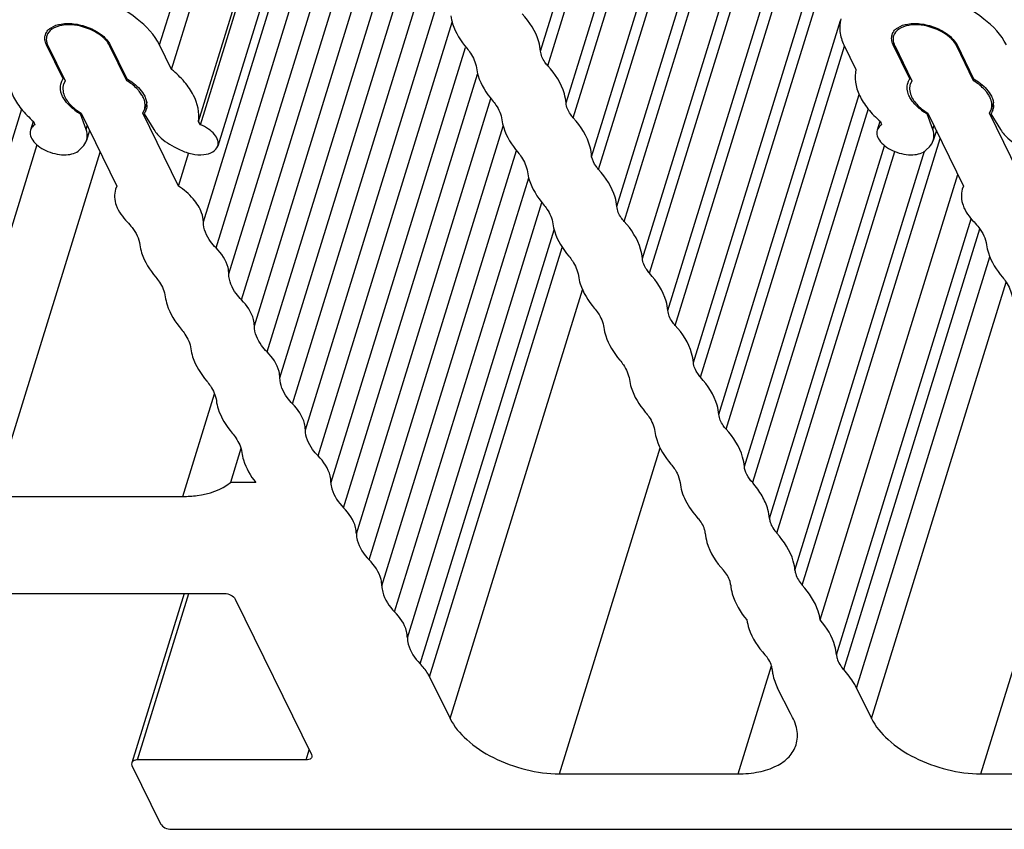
# Model space of a CAD drawing. Header units: millimetres. Extents: x 0 to 594, y 0 to 420.
# Tile 41 of 120: x 406 to 419, y 110 to 121. Entities that reach past the tile are written whole.
import ezdxf

# ---------------------------------------------------------------- set-up
doc = ezdxf.new("R2010")
doc.units = ezdxf.units.MM
doc.header["$LTSCALE"] = 32.67
doc.layers.add('3_ALL_AXES', color=7, linetype='CONTINUOUS')

msp = doc.modelspace()

# ---------------------------------------------------------------- linework, layer by layer
at = {"layer": '3_ALL_AXES', "color": 9, "linetype": 'CONTINUOUS'}
for p, q in [((412.87742, 120.59689), (414.69345, 126.47358)), ((412.97539, 120.39725), (414.80707, 126.32457)), ((413.22031, 119.89814), (415.03638, 125.77492)), ((413.31828, 119.69849), (415.14997, 125.62584)), ((407.75598, 120.67814), (409.11195, 125.06605)), ((413.65849, 119.00523), (415.48999, 124.93196)), ((413.90342, 118.50612), (415.71821, 124.37879)), ((414.00139, 118.30648), (415.83289, 124.23322)), ((408.51523, 117.94867), (410.35699, 123.9086)), ((408.34382, 118.29797), (410.00668, 123.67898)), ((414.24631, 117.80737), (416.06111, 123.68003)), ((408.68679, 117.59911), (410.52854, 123.55902)), ((414.34429, 117.60772), (416.1758, 123.53452)), ((408.8582, 117.24984), (410.65299, 123.05777)), ((414.58921, 117.10861), (416.40406, 122.98145)), ((409.02969, 116.90039), (410.83779, 122.75141)), ((409.2011, 116.55109), (411.00342, 122.38339)), ((414.9321, 116.40987), (416.74685, 122.28241)), ((415.03007, 116.21022), (416.86155, 122.1369)), ((409.37258, 116.20164), (411.18123, 122.05441)), ((409.544, 115.85233), (411.34632, 121.68463)), ((409.71549, 115.50292), (411.52412, 121.35567)), ((415.275, 115.71111), (416.9118, 121.00782)), ((409.88708, 115.15342), (411.68932, 120.98548)), ((406.23623, 120.67814), (406.24315, 120.70051)), ((407.08364, 120.66882), (407.08707, 120.67992)), ((415.37297, 115.51146), (416.96487, 120.66287)), ((417.62055, 120.67814), (417.62746, 120.70051)), ((418.46796, 120.66882), (418.47139, 120.67992)), ((410.22972, 114.45479), (412.03209, 120.28725)), ((410.40117, 114.10541), (412.20984, 119.95827)), ((415.6179, 115.01235), (417.16253, 120.0108)), ((406.76713, 119.54021), (406.78313, 119.59197)), ((410.57262, 113.75604), (412.37499, 119.58852)), ((418.15145, 119.54021), (418.16744, 119.59197)), ((416.39657, 113.4152), (418.25205, 119.41955)), ((415.9557, 114.3136), (417.50397, 119.3238)), ((405.52615, 114.60813), (406.95686, 119.23792)), ((410.74407, 113.40666), (412.55274, 119.25952)), ((416.05367, 114.11396), (417.63965, 119.2462)), ((416.2986, 113.61485), (418.03948, 119.24834)), ((410.91552, 113.05728), (412.71789, 118.88976)), ((411.08697, 112.70791), (412.89564, 118.56077)), ((416.85581, 112.47936), (418.66724, 118.34114)), ((411.25841, 112.35854), (413.06078, 118.19103)), ((416.95378, 112.27971), (418.78448, 118.20385)), ((411.38557, 112.18386), (413.16952, 117.9567)), ((417.12665, 112.03016), (418.91866, 117.82912)), ((417.32577, 111.62439), (419.13817, 117.48934)), ((411.66018, 111.62426), (413.44118, 117.38761)), ((408.06827, 114.60813), (408.4945, 115.98741)), ((418.79709, 110.87846), (420.18387, 115.36607)), ((413.13144, 110.87846), (414.48522, 115.25931)), ((407.4583, 111.06495), (408.14984, 113.30275)), ((415.53331, 110.87846), (415.98223, 112.33118)), ((409.72411, 111.06495), (409.76682, 111.20315))]:
    msp.add_line(p, q, dxfattribs=at)
at = {"layer": '3_ALL_AXES', "color": 7, "linetype": 'CONTINUOUS'}
for p, q in [((413.56456, 119.17626), (415.38706, 125.07386)), ((407.91719, 120.34964), (409.23246, 124.60585)), ((408.27671, 119.6494), (409.57258, 123.84283)), ((408.30347, 119.60626), (409.60333, 123.81261)), ((409.88669, 123.68525), (408.53757, 119.31948)), ((414.68768, 116.90842), (416.51914, 122.83501)), ((406.45916, 120.22385), (406.23623, 120.67814)), ((406.25468, 120.66882), (406.48656, 120.1963)), ((407.31552, 120.1963), (407.08364, 120.66882)), ((407.09282, 120.67814), (407.31575, 120.22385)), ((407.91719, 120.34964), (407.75598, 120.67814)), ((411.86483, 120.64008), (410.05845, 114.79461)), ((416.95738, 120.67814), (417.11859, 120.34964)), ((417.84348, 120.22385), (417.62055, 120.67814)), ((417.639, 120.66882), (417.87088, 120.1963)), ((418.69984, 120.1963), (418.46796, 120.66882)), ((418.47713, 120.67814), (418.70006, 120.22385)), ((406.45916, 120.22385), (406.46453, 120.24121)), ((407.31552, 120.1963), (407.32332, 120.22152)), ((417.84348, 120.22385), (417.84884, 120.24121)), ((418.69984, 120.1963), (418.70763, 120.22152)), ((406.48656, 120.1963), (406.46377, 120.14693)), ((417.87088, 120.1963), (417.84808, 120.14693)), ((405.89946, 119.81644), (404.34759, 114.79461)), ((407.52896, 119.76135), (407.55176, 119.81072)), ((407.58206, 119.90668), (407.55235, 119.81053)), ((417.28084, 119.82029), (415.72753, 114.79379)), ((418.91328, 119.76135), (418.93607, 119.81072)), ((418.96638, 119.90668), (418.93667, 119.81053)), ((406.69049, 119.75245), (406.69383, 119.76326)), ((406.76713, 119.54021), (406.69049, 119.75245)), ((406.7, 119.76135), (407.18066, 118.78187)), ((408.00963, 118.78187), (407.52896, 119.76135)), ((407.54708, 119.75245), (407.67875, 119.54021)), ((418.07481, 119.75245), (418.07815, 119.76326)), ((418.15145, 119.54021), (418.07481, 119.75245)), ((418.08432, 119.76135), (418.56498, 118.78187)), ((419.39394, 118.78187), (418.91328, 119.76135)), ((418.93139, 119.75245), (419.06306, 119.54021)), ((406.05655, 119.65108), (406.02011, 119.53313)), ((406.06201, 119.6494), (406.07758, 119.60626)), ((408.30347, 119.60626), (408.27671, 119.6494)), ((417.44087, 119.65108), (417.40442, 119.53313)), ((417.44632, 119.6494), (417.4619, 119.60626)), ((406.81471, 119.52761), (406.7739, 119.39557)), ((418.19902, 119.52761), (418.15821, 119.39557)), ((406.10677, 119.33539), (404.70357, 114.79461)), ((406.67949, 119.26727), (406.72084, 119.30899)), ((407.95198, 119.30899), (408.03427, 119.26727)), ((418.06381, 119.26727), (418.10515, 119.30899)), ((408.00963, 118.78187), (408.1487, 119.23191)), ((416.63817, 112.94729), (418.48902, 118.93665)), ((407.18066, 118.78187), (407.16356, 118.73828)), ((418.56498, 118.78187), (418.54787, 118.73828)), ((408.84949, 115.25305), (408.70782, 114.79461)), ((409.04785, 114.79461), (408.70782, 114.79461)), ((405.52615, 114.60813), (408.06827, 114.60813)), ((405.11909, 113.30275), (408.62596, 113.30275)), ((408.08389, 113.30275), (407.38026, 111.02579)), ((408.7731, 113.22815), (409.79804, 111.13954)), ((411.38557, 112.18386), (411.66018, 111.62426)), ((416.23712, 111.68828), (416.06428, 112.03016)), ((417.12665, 112.03016), (417.32577, 111.62439)), ((407.38438, 110.99036), (407.76873, 110.20713)), ((409.72411, 111.06495), (407.4583, 111.06495)), ((413.13144, 110.87846), (415.53331, 110.87846)), ((418.79709, 110.87846), (421.22141, 110.87846)), ((407.91587, 110.13254), (431.0517, 110.13254))]:
    msp.add_line(p, q, dxfattribs=at)
for centre, radius, start, end in [((406.39585, 120.74937), 0.18925, 134.363576, 138.413226), ((417.78017, 120.74937), 0.18925, 134.363576, 138.413226), ((406.36387, 120.7711), 0.15032, 162.846048, 166.016383), ((417.74819, 120.7711), 0.15032, 162.846048, 166.016383), ((406.62335, 120.10555), 0.20236, 147.656605, 159.775775), ((406.62843, 120.10238), 0.20835, 144.335846, 147.667491), ((418.00767, 120.10555), 0.20236, 147.656605, 159.775775), ((418.01275, 120.10238), 0.20835, 144.335846, 147.667491), ((406.62156, 120.10645), 0.20037, 162.933153, 166.056103), ((406.62085, 120.10667), 0.19962, 159.827453, 162.931495), ((406.64874, 120.09046), 0.1939, 163.022524, 175.818519), ((418.00588, 120.10645), 0.20037, 162.933153, 166.056103), ((418.00517, 120.10667), 0.19962, 159.827453, 162.931495), ((418.03305, 120.09046), 0.1939, 163.022524, 175.818519), ((407.36679, 119.86719), 0.1939, 343.022524, 355.818519), ((407.38541, 119.86965), 0.19962, 339.616634, 342.931426), ((407.35879, 119.8713), 0.2264, 359.766815, 8.975847), ((418.75111, 119.86719), 0.1939, 343.022524, 355.818519), ((418.76972, 119.86965), 0.19962, 339.616634, 342.931426), ((418.7431, 119.8713), 0.2264, 359.766815, 8.975847), ((407.11011, 120.46677), 0.82844, 233.501737, 239.568434), ((418.49442, 120.46677), 0.82844, 233.501737, 239.568434)]:
    msp.add_arc(centre, radius, start, end, dxfattribs=at)
for points, knots in [([(407.75598, 120.67814), (407.68832, 120.81603), (407.44408, 121.07085), (407.13959, 121.22863), (406.96526, 121.29248)], [0, 0, 0, 0, 0.45274708, 1, 1, 1, 1]), ([(419.1403, 120.67814), (419.07263, 120.81603), (418.8284, 121.07085), (418.5239, 121.22863), (418.34957, 121.29248)], [0, 0, 0, 0, 0.45274708, 1, 1, 1, 1]), ([(411.6715, 121.07031), (411.67642, 121.0336), (411.71338, 120.87353), (411.80407, 120.73003), (411.88582, 120.63359)], [0, 0, 0, 0, 0.22659001, 1, 1, 1, 1]), ([(412.87742, 120.59689), (412.87411, 120.63867), (412.83841, 120.82392), (412.7299, 120.98805), (412.63249, 121.096)], [0, 0, 0, 0, 0.22371848, 1, 1, 1, 1]), ([(416.91664, 121.02802), (416.89989, 120.97383), (416.89101, 120.85045), (416.92969, 120.73458), (416.95738, 120.67814)], [0, 0, 0, 0, 0.47426903, 1, 1, 1, 1]), ([(406.44311, 120.94153), (406.39604, 120.93368), (406.31132, 120.90841), (406.25039, 120.83791), (406.23921, 120.80168)], [0, 0, 0, 0, 0.55724823, 1, 1, 1, 1]), ([(406.26353, 120.88466), (406.27334, 120.89427), (406.32214, 120.93274), (406.38358, 120.95204), (406.43093, 120.95994)], [0, 0, 0, 0, 0.22244596, 1, 1, 1, 1]), ([(406.43093, 120.95994), (406.4936, 120.9704), (406.62846, 120.96755), (406.82055, 120.91315), (406.98559, 120.8185), (407.0689, 120.72689), (407.09282, 120.67814)], [0, 0, 0, 0, 0.25203558, 0.52547606, 0.78460456, 1, 1, 1, 1]), ([(406.8792, 120.85931), (406.84517, 120.87752), (406.70839, 120.93681), (406.55225, 120.95973), (406.44311, 120.94153)], [0, 0, 0, 0, 0.25861235, 1, 1, 1, 1]), ([(417.82742, 120.94153), (417.78036, 120.93368), (417.69564, 120.90841), (417.63471, 120.83791), (417.62353, 120.80168)], [0, 0, 0, 0, 0.55724823, 1, 1, 1, 1]), ([(417.64784, 120.88466), (417.65766, 120.89427), (417.70645, 120.93274), (417.76789, 120.95204), (417.81525, 120.95994)], [0, 0, 0, 0, 0.22244596, 1, 1, 1, 1]), ([(417.81525, 120.95994), (417.87792, 120.9704), (418.01278, 120.96755), (418.20487, 120.91315), (418.36991, 120.8185), (418.45321, 120.72689), (418.47713, 120.67814)], [0, 0, 0, 0, 0.25203558, 0.52547606, 0.78460456, 1, 1, 1, 1]), ([(418.26351, 120.85931), (418.22948, 120.87752), (418.0927, 120.93681), (417.93656, 120.95973), (417.82742, 120.94153)], [0, 0, 0, 0, 0.25861235, 1, 1, 1, 1]), ([(406.23623, 120.67814), (406.23274, 120.68525), (406.22079, 120.71265), (406.21413, 120.74256), (406.21351, 120.76453)], [0, 0, 0, 0, 0.26497497, 1, 1, 1, 1]), ([(406.23921, 120.80168), (406.23266, 120.78046), (406.23073, 120.74917), (406.23657, 120.71964), (406.23854, 120.71199)], [0, 0, 0, 0, 0.73756535, 1, 1, 1, 1]), ([(407.02358, 120.75242), (407.01386, 120.76262), (406.97036, 120.80408), (406.9197, 120.83763), (406.8792, 120.85931)], [0, 0, 0, 0, 0.23462856, 1, 1, 1, 1]), ([(407.08364, 120.66882), (407.08011, 120.67602), (407.06349, 120.70617), (407.04178, 120.73334), (407.02358, 120.75242)], [0, 0, 0, 0, 0.23326465, 1, 1, 1, 1]), ([(417.62055, 120.67814), (417.61706, 120.68525), (417.60511, 120.71265), (417.59844, 120.74256), (417.59782, 120.76453)], [0, 0, 0, 0, 0.26497497, 1, 1, 1, 1]), ([(417.62353, 120.80168), (417.61698, 120.78046), (417.61505, 120.74917), (417.62089, 120.71964), (417.62286, 120.71199)], [0, 0, 0, 0, 0.73756535, 1, 1, 1, 1]), ([(418.40789, 120.75242), (418.39818, 120.76262), (418.35467, 120.80408), (418.30402, 120.83763), (418.26351, 120.85931)], [0, 0, 0, 0, 0.23462856, 1, 1, 1, 1]), ([(418.46796, 120.66882), (418.46442, 120.67602), (418.4478, 120.70617), (418.42609, 120.73334), (418.40789, 120.75242)], [0, 0, 0, 0, 0.23326465, 1, 1, 1, 1]), ([(411.88582, 120.63359), (411.90339, 120.61286), (411.96272, 120.5352), (412.00501, 120.44174), (412.0144, 120.37157)], [0, 0, 0, 0, 0.27741859, 1, 1, 1, 1]), ([(412.97539, 120.39725), (412.96127, 120.41289), (412.91448, 120.47088), (412.88166, 120.54331), (412.87742, 120.59689)], [0, 0, 0, 0, 0.2815816, 1, 1, 1, 1]), ([(405.73427, 120.34964), (405.72124, 120.29452), (405.71745, 120.17229), (405.77696, 119.989), (405.89462, 119.80907), (406.00149, 119.70146), (406.06201, 119.6494)], [0, 0, 0, 0, 0.20996803, 0.44129479, 0.70408356, 1, 1, 1, 1]), ([(408.27671, 119.6494), (408.2979, 119.76654), (408.24845, 119.96919), (408.09105, 120.191), (407.97981, 120.29822), (407.91719, 120.34964)], [0, 0, 0, 0, 0.4372978, 0.70235995, 1, 1, 1, 1]), ([(412.0144, 120.37157), (412.01931, 120.33486), (412.05628, 120.17478), (412.14697, 120.03129), (412.22872, 119.93485)], [0, 0, 0, 0, 0.22658983, 1, 1, 1, 1]), ([(413.22031, 119.89814), (413.21701, 119.93991), (413.18131, 120.12517), (413.0728, 120.28929), (412.97539, 120.39725)], [0, 0, 0, 0, 0.22371847, 1, 1, 1, 1]), ([(417.11859, 120.34964), (417.10556, 120.29452), (417.10177, 120.17229), (417.16127, 119.989), (417.27893, 119.80907), (417.38581, 119.70146), (417.44632, 119.6494)], [0, 0, 0, 0, 0.20996803, 0.44129479, 0.70408356, 1, 1, 1, 1]), ([(407.31575, 120.22385), (407.33991, 120.20963), (407.42519, 120.15365), (407.50161, 120.08039), (407.54004, 120.01692)], [0, 0, 0, 0, 0.27422185, 1, 1, 1, 1]), ([(418.70006, 120.22385), (418.72423, 120.20963), (418.8095, 120.15365), (418.88593, 120.08039), (418.92436, 120.01692)], [0, 0, 0, 0, 0.27422185, 1, 1, 1, 1]), ([(406.46621, 119.95939), (406.45648, 119.97545), (406.42545, 120.03499), (406.41539, 120.10759), (406.4271, 120.15474)], [0, 0, 0, 0, 0.27873316, 1, 1, 1, 1]), ([(406.45535, 120.1046), (406.45317, 120.07507), (406.46642, 119.99119), (406.55179, 119.86678), (406.6453, 119.79465), (406.7, 119.76135)], [0, 0, 0, 0, 0.20221455, 0.56263101, 1, 1, 1, 1]), ([(407.48209, 120.05624), (407.4713, 120.06933), (407.42203, 120.12296), (407.36316, 120.1673), (407.31552, 120.1963)], [0, 0, 0, 0, 0.23321642, 1, 1, 1, 1]), ([(417.85052, 119.95939), (417.8408, 119.97545), (417.80976, 120.03499), (417.79971, 120.10759), (417.81141, 120.15474)], [0, 0, 0, 0, 0.27873316, 1, 1, 1, 1]), ([(417.83967, 120.1046), (417.83749, 120.07507), (417.85073, 119.99119), (417.93611, 119.86678), (418.02962, 119.79465), (418.08432, 119.76135)], [0, 0, 0, 0, 0.20221455, 0.56263101, 1, 1, 1, 1]), ([(418.8664, 120.05624), (418.85561, 120.06933), (418.80634, 120.12296), (418.74748, 120.1673), (418.69984, 120.1963)], [0, 0, 0, 0, 0.23321642, 1, 1, 1, 1]), ([(407.56018, 119.85305), (407.56077, 119.8611), (407.56123, 119.89487), (407.5534, 119.92848), (407.54429, 119.95245)], [0, 0, 0, 0, 0.23943914, 1, 1, 1, 1]), ([(418.94449, 119.85305), (418.94508, 119.8611), (418.94554, 119.89487), (418.93772, 119.92848), (418.92861, 119.95245)], [0, 0, 0, 0, 0.23943914, 1, 1, 1, 1]), ([(406.61735, 119.8008), (406.60669, 119.8087), (406.56684, 119.83986), (406.53012, 119.87522), (406.50617, 119.90384)], [0, 0, 0, 0, 0.26225297, 1, 1, 1, 1]), ([(412.22872, 119.93485), (412.2463, 119.91411), (412.30563, 119.83645), (412.34792, 119.74298), (412.35731, 119.67281)], [0, 0, 0, 0, 0.27742006, 1, 1, 1, 1]), ([(413.31828, 119.69849), (413.30417, 119.71413), (413.25738, 119.77212), (413.22455, 119.84456), (413.22031, 119.89814)], [0, 0, 0, 0, 0.28158159, 1, 1, 1, 1]), ([(418.00166, 119.8008), (417.99101, 119.8087), (417.95116, 119.83986), (417.91443, 119.87522), (417.89048, 119.90384)], [0, 0, 0, 0, 0.26225297, 1, 1, 1, 1]), ([(412.35731, 119.67281), (412.36223, 119.6361), (412.39919, 119.47603), (412.48988, 119.33253), (412.57162, 119.23609)], [0, 0, 0, 0, 0.22659, 1, 1, 1, 1]), ([(413.56456, 119.17626), (413.56293, 119.21967), (413.53227, 119.41371), (413.41969, 119.58611), (413.31828, 119.69849)], [0, 0, 0, 0, 0.22295528, 1, 1, 1, 1]), ([(406.07758, 119.60626), (406.07062, 119.60158), (406.04586, 119.58242), (406.02696, 119.55502), (406.02012, 119.53313)], [0, 0, 0, 0, 0.26786282, 1, 1, 1, 1]), ([(408.53757, 119.31948), (408.54501, 119.34356), (408.54261, 119.40259), (408.49341, 119.48304), (408.41101, 119.55439), (408.34158, 119.59082), (408.30347, 119.60626)], [0, 0, 0, 0, 0.18935463, 0.41620338, 0.69102318, 1, 1, 1, 1]), ([(417.4619, 119.60626), (417.45494, 119.60158), (417.43018, 119.58242), (417.41127, 119.55502), (417.40444, 119.53313)], [0, 0, 0, 0, 0.26786282, 1, 1, 1, 1]), ([(406.02012, 119.53313), (406.01259, 119.50901), (406.01506, 119.44973), (406.06463, 119.36928), (406.14731, 119.2977), (406.25495, 119.24144), (406.37608, 119.20669), (406.52115, 119.19465), (406.63468, 119.22205), (406.67949, 119.26727)], [0, 0, 0, 0, 0.09008291, 0.19810045, 0.32869499, 0.47586459, 0.62824595, 0.77303871, 1, 1, 1, 1]), ([(406.7739, 119.39557), (406.77736, 119.40674), (406.78766, 119.45465), (406.77973, 119.50534), (406.76713, 119.54021)], [0, 0, 0, 0, 0.23977398, 1, 1, 1, 1]), ([(407.67875, 119.54021), (407.69282, 119.51752), (407.76628, 119.42171), (407.86861, 119.35125), (407.95198, 119.30899)], [0, 0, 0, 0, 0.22217536, 1, 1, 1, 1]), ([(417.40444, 119.53313), (417.39691, 119.50901), (417.39937, 119.44973), (417.44894, 119.36928), (417.53162, 119.2977), (417.63927, 119.24144), (417.76039, 119.20669), (417.90546, 119.19465), (418.019, 119.22205), (418.06381, 119.26727)], [0, 0, 0, 0, 0.09008291, 0.19810045, 0.32869499, 0.47586459, 0.62824595, 0.77303871, 1, 1, 1, 1]), ([(418.15822, 119.39557), (418.16167, 119.40674), (418.17197, 119.45465), (418.16404, 119.50534), (418.15145, 119.54021)], [0, 0, 0, 0, 0.23977398, 1, 1, 1, 1]), ([(419.06306, 119.54021), (419.07714, 119.51752), (419.1506, 119.42171), (419.25292, 119.35125), (419.33629, 119.30899)], [0, 0, 0, 0, 0.22217536, 1, 1, 1, 1]), ([(408.03427, 119.26727), (408.08382, 119.24215), (408.18757, 119.20639), (408.34013, 119.19561), (408.46957, 119.22594), (408.52766, 119.28744), (408.53757, 119.31948)], [0, 0, 0, 0, 0.30035013, 0.58473487, 0.81869938, 1, 1, 1, 1]), ([(412.57162, 119.23609), (412.5892, 119.21535), (412.64853, 119.13769), (412.69082, 119.04423), (412.70021, 118.97405)], [0, 0, 0, 0, 0.27741938, 1, 1, 1, 1]), ([(413.65849, 119.00523), (413.64636, 119.01867), (413.60501, 119.06921), (413.57396, 119.12986), (413.56456, 119.17626)], [0, 0, 0, 0, 0.27660302, 1, 1, 1, 1]), ([(412.70021, 118.97405), (412.70512, 118.93734), (412.74209, 118.77727), (412.83278, 118.63377), (412.91452, 118.53733)], [0, 0, 0, 0, 0.22659001, 1, 1, 1, 1]), ([(413.90342, 118.50612), (413.90011, 118.5479), (413.86441, 118.73315), (413.7559, 118.89728), (413.65849, 119.00523)], [0, 0, 0, 0, 0.22371847, 1, 1, 1, 1]), ([(408.34382, 118.29797), (408.34366, 118.33978), (408.32021, 118.45511), (408.20643, 118.6284), (408.08198, 118.73277), (408.00963, 118.78187)], [0, 0, 0, 0, 0.2064431, 0.56826751, 1, 1, 1, 1]), ([(407.16337, 118.73834), (407.14213, 118.66939), (407.15804, 118.49517), (407.2588, 118.36199), (407.32144, 118.29793)], [0, 0, 0, 0, 0.44606379, 1, 1, 1, 1]), ([(418.54768, 118.73834), (418.52644, 118.66939), (418.54235, 118.49517), (418.64312, 118.36199), (418.70575, 118.29793)], [0, 0, 0, 0, 0.44606379, 1, 1, 1, 1]), ([(412.91452, 118.53733), (412.9321, 118.5166), (412.99143, 118.43893), (413.03372, 118.34547), (413.04311, 118.2753)], [0, 0, 0, 0, 0.27741934, 1, 1, 1, 1]), ([(414.00139, 118.30648), (413.98728, 118.32212), (413.94048, 118.38011), (413.90766, 118.45254), (413.90342, 118.50612)], [0, 0, 0, 0, 0.2815816, 1, 1, 1, 1]), ([(407.32144, 118.29793), (407.34457, 118.27427), (407.42164, 118.18639), (407.47868, 118.07575), (407.48985, 117.99223)], [0, 0, 0, 0, 0.28196947, 1, 1, 1, 1]), ([(408.51523, 117.94867), (408.48886, 117.97564), (408.4034, 118.07421), (408.34418, 118.20437), (408.34382, 118.29797)], [0, 0, 0, 0, 0.28721365, 1, 1, 1, 1]), ([(413.04311, 118.2753), (413.04802, 118.23859), (413.08498, 118.07852), (413.17567, 117.93502), (413.25742, 117.83858)], [0, 0, 0, 0, 0.22658999, 1, 1, 1, 1]), ([(414.24631, 117.80737), (414.24301, 117.84914), (414.20731, 118.0344), (414.0988, 118.19852), (414.00139, 118.30648)], [0, 0, 0, 0, 0.22371849, 1, 1, 1, 1]), ([(418.70575, 118.29793), (418.72888, 118.27427), (418.80595, 118.18639), (418.86299, 118.07575), (418.87416, 117.99223)], [0, 0, 0, 0, 0.28196947, 1, 1, 1, 1]), ([(407.48985, 117.99223), (407.49476, 117.95552), (407.53172, 117.79545), (407.62241, 117.65195), (407.70416, 117.55551)], [0, 0, 0, 0, 0.22658997, 1, 1, 1, 1]), ([(418.87416, 117.99223), (418.87908, 117.95552), (418.91604, 117.79545), (419.00673, 117.65195), (419.08848, 117.55551)], [0, 0, 0, 0, 0.22658997, 1, 1, 1, 1]), ([(408.68679, 117.59911), (408.68667, 117.62811), (408.66809, 117.76001), (408.58705, 117.8752), (408.51523, 117.94867)], [0, 0, 0, 0, 0.22013436, 1, 1, 1, 1]), ([(413.25742, 117.83858), (413.275, 117.81785), (413.33433, 117.74018), (413.37662, 117.64672), (413.38601, 117.57655)], [0, 0, 0, 0, 0.27741933, 1, 1, 1, 1]), ([(414.34429, 117.60772), (414.33017, 117.62336), (414.28338, 117.68135), (414.25055, 117.75379), (414.24631, 117.80737)], [0, 0, 0, 0, 0.28158164, 1, 1, 1, 1]), ([(407.70416, 117.55551), (407.72174, 117.53477), (407.78107, 117.45711), (407.82336, 117.36365), (407.83275, 117.29348)], [0, 0, 0, 0, 0.27741937, 1, 1, 1, 1]), ([(408.8582, 117.24984), (408.83184, 117.27681), (408.74638, 117.37537), (408.68715, 117.50551), (408.68679, 117.59911)], [0, 0, 0, 0, 0.28720954, 1, 1, 1, 1]), ([(413.38601, 117.57655), (413.39092, 117.53983), (413.42788, 117.37976), (413.51857, 117.23627), (413.60032, 117.13983)], [0, 0, 0, 0, 0.22659, 1, 1, 1, 1]), ([(414.58921, 117.10861), (414.58591, 117.15039), (414.55021, 117.33565), (414.4417, 117.49977), (414.34429, 117.60772)], [0, 0, 0, 0, 0.22371848, 1, 1, 1, 1]), ([(419.08848, 117.55551), (419.10605, 117.53477), (419.16538, 117.45711), (419.20767, 117.36365), (419.21706, 117.29348)], [0, 0, 0, 0, 0.27741937, 1, 1, 1, 1]), ([(407.83275, 117.29348), (407.83766, 117.25676), (407.87462, 117.09669), (407.96531, 116.9532), (408.04706, 116.85676)], [0, 0, 0, 0, 0.22659, 1, 1, 1, 1]), ([(409.02969, 116.90039), (409.02958, 116.92938), (409.01103, 117.06125), (408.93001, 117.17641), (408.8582, 117.24984)], [0, 0, 0, 0, 0.22012472, 1, 1, 1, 1]), ([(413.60032, 117.13983), (413.6179, 117.11909), (413.67723, 117.04143), (413.71952, 116.94797), (413.72891, 116.87779)], [0, 0, 0, 0, 0.27741938, 1, 1, 1, 1]), ([(414.68768, 116.90842), (414.6735, 116.92409), (414.62648, 116.98221), (414.59347, 117.05487), (414.58921, 117.10861)], [0, 0, 0, 0, 0.28167043, 1, 1, 1, 1]), ([(409.2011, 116.55109), (409.17473, 116.57806), (409.08926, 116.67663), (409.03004, 116.80679), (409.02969, 116.90039)], [0, 0, 0, 0, 0.28721461, 1, 1, 1, 1]), ([(414.9321, 116.40987), (414.9288, 116.45159), (414.89317, 116.6366), (414.7849, 116.80056), (414.68768, 116.90842)], [0, 0, 0, 0, 0.22374924, 1, 1, 1, 1]), ([(408.04706, 116.85676), (408.06464, 116.83602), (408.12397, 116.75836), (408.16626, 116.66489), (408.17565, 116.59472)], [0, 0, 0, 0, 0.27741937, 1, 1, 1, 1]), ([(413.72891, 116.87779), (413.73382, 116.84108), (413.77078, 116.68101), (413.86147, 116.53751), (413.94322, 116.44107)], [0, 0, 0, 0, 0.22659001, 1, 1, 1, 1]), ([(408.17565, 116.59472), (408.18056, 116.55801), (408.21752, 116.39794), (408.30821, 116.25444), (408.38996, 116.158)], [0, 0, 0, 0, 0.22659, 1, 1, 1, 1]), ([(409.37258, 116.20164), (409.37248, 116.23063), (409.35393, 116.36249), (409.27291, 116.47765), (409.2011, 116.55109)], [0, 0, 0, 0, 0.22012496, 1, 1, 1, 1]), ([(413.94322, 116.44107), (413.96079, 116.42034), (414.02012, 116.34267), (414.06242, 116.24921), (414.07181, 116.17904)], [0, 0, 0, 0, 0.27741934, 1, 1, 1, 1]), ([(415.03007, 116.21022), (415.01596, 116.22586), (414.96916, 116.28385), (414.93634, 116.35629), (414.9321, 116.40987)], [0, 0, 0, 0, 0.28158248, 1, 1, 1, 1]), ([(408.38996, 116.158), (408.40753, 116.13727), (408.46686, 116.05961), (408.50916, 115.96615), (408.51855, 115.89598)], [0, 0, 0, 0, 0.2774186, 1, 1, 1, 1]), ([(409.544, 115.85233), (409.51764, 115.8793), (409.43216, 115.97788), (409.37294, 116.10804), (409.37258, 116.20164)], [0, 0, 0, 0, 0.28721527, 1, 1, 1, 1]), ([(414.07181, 116.17904), (414.07672, 116.14233), (414.11368, 115.98225), (414.20437, 115.83875), (414.28613, 115.74231)], [0, 0, 0, 0, 0.22658938, 1, 1, 1, 1]), ([(415.275, 115.71111), (415.27169, 115.75288), (415.23599, 115.93814), (415.12748, 116.10226), (415.03007, 116.21022)], [0, 0, 0, 0, 0.22371843, 1, 1, 1, 1]), ([(408.51855, 115.89598), (408.52346, 115.85926), (408.56042, 115.69919), (408.65111, 115.55569), (408.73286, 115.45925)], [0, 0, 0, 0, 0.22658983, 1, 1, 1, 1]), ([(409.71549, 115.50292), (409.71538, 115.5319), (409.69682, 115.66375), (409.6158, 115.7789), (409.544, 115.85233)], [0, 0, 0, 0, 0.22012658, 1, 1, 1, 1]), ([(414.28613, 115.74231), (414.3037, 115.72157), (414.36304, 115.64391), (414.40533, 115.55044), (414.41472, 115.48027)], [0, 0, 0, 0, 0.27742004, 1, 1, 1, 1]), ([(415.37297, 115.51146), (415.35886, 115.5271), (415.31206, 115.58509), (415.27924, 115.65753), (415.275, 115.71111)], [0, 0, 0, 0, 0.2815816, 1, 1, 1, 1]), ([(408.73286, 115.45925), (408.7504, 115.43857), (408.80962, 115.36107), (408.85188, 115.26786), (408.86137, 115.19785)], [0, 0, 0, 0, 0.27734834, 1, 1, 1, 1]), ([(409.88708, 115.15342), (409.86068, 115.1804), (409.77513, 115.27901), (409.71584, 115.40926), (409.71549, 115.50292)], [0, 0, 0, 0, 0.28723591, 1, 1, 1, 1]), ([(414.41472, 115.48027), (414.41963, 115.44356), (414.45659, 115.28349), (414.54728, 115.13999), (414.62903, 115.04355)], [0, 0, 0, 0, 0.22658999, 1, 1, 1, 1]), ([(415.6179, 115.01235), (415.61459, 115.05413), (415.57889, 115.23939), (415.47038, 115.40351), (415.37297, 115.51146)], [0, 0, 0, 0, 0.22371847, 1, 1, 1, 1]), ([(408.86137, 115.19785), (408.86595, 115.16407), (408.89867, 115.01795), (408.97673, 114.88503), (409.04785, 114.79461)], [0, 0, 0, 0, 0.22860026, 1, 1, 1, 1]), ([(410.05845, 114.79461), (410.05922, 114.8242), (410.04348, 114.95962), (409.96058, 115.07828), (409.88708, 115.15342)], [0, 0, 0, 0, 0.21969368, 1, 1, 1, 1]), ([(414.62903, 115.04355), (414.66141, 115.00535), (414.71718, 114.92858), (414.7459, 114.83773), (414.75325, 114.7948)], [0, 0, 0, 0, 0.53485337, 1, 1, 1, 1]), ([(415.72954, 114.79441), (415.69839, 114.82638), (415.64947, 114.89426), (415.6209, 114.97441), (415.6179, 115.01235)], [0, 0, 0, 0, 0.53979134, 1, 1, 1, 1]), ([(408.06827, 114.60813), (408.1326, 114.60813), (408.35504, 114.62101), (408.58542, 114.6917), (408.70782, 114.79461)], [0, 0, 0, 0, 0.28687478, 1, 1, 1, 1]), ([(410.05845, 114.79461), (410.05938, 114.76626), (410.08052, 114.63809), (410.15965, 114.52646), (410.22972, 114.45479)], [0, 0, 0, 0, 0.22060023, 1, 1, 1, 1]), ([(414.75325, 114.7948), (414.75766, 114.75456), (414.77249, 114.67098), (414.84452, 114.50264), (414.92858, 114.38624), (414.99413, 114.3136)], [0, 0, 0, 0, 0.22238454, 0.46263485, 1, 1, 1, 1]), ([(415.9557, 114.3136), (415.95252, 114.35374), (415.93306, 114.459), (415.85818, 114.6241), (415.7777, 114.73898), (415.72954, 114.79441)], [0, 0, 0, 0, 0.22415901, 0.59120762, 1, 1, 1, 1]), ([(410.40117, 114.10541), (410.40106, 114.1344), (410.38251, 114.26623), (410.30151, 114.38137), (410.22972, 114.45479)], [0, 0, 0, 0, 0.22012816, 1, 1, 1, 1]), ([(415.0921, 114.11396), (415.09077, 114.13067), (415.07649, 114.20477), (415.03309, 114.27042), (414.99413, 114.3136)], [0, 0, 0, 0, 0.22371849, 1, 1, 1, 1]), ([(415.9557, 114.3136), (415.95702, 114.29689), (415.9713, 114.22279), (416.01471, 114.15714), (416.05367, 114.11396)], [0, 0, 0, 0, 0.22371845, 1, 1, 1, 1]), ([(415.0921, 114.11396), (415.0954, 114.07218), (415.1311, 113.88693), (415.23961, 113.7228), (415.33702, 113.61485)], [0, 0, 0, 0, 0.22371847, 1, 1, 1, 1]), ([(416.2986, 113.61485), (416.29529, 113.65662), (416.25959, 113.84188), (416.15108, 114.006), (416.05367, 114.11396)], [0, 0, 0, 0, 0.22371848, 1, 1, 1, 1]), ([(410.40117, 114.10541), (410.40128, 114.07643), (410.41983, 113.9446), (410.50083, 113.82946), (410.57262, 113.75604)], [0, 0, 0, 0, 0.22012813, 1, 1, 1, 1]), ([(410.74407, 113.40666), (410.74396, 113.43565), (410.72541, 113.56748), (410.64441, 113.68262), (410.57262, 113.75604)], [0, 0, 0, 0, 0.22012815, 1, 1, 1, 1]), ([(415.43499, 113.4152), (415.43367, 113.43191), (415.41939, 113.50602), (415.37599, 113.57166), (415.33702, 113.61485)], [0, 0, 0, 0, 0.2237185, 1, 1, 1, 1]), ([(416.2986, 113.61485), (416.29992, 113.59814), (416.3142, 113.52403), (416.3576, 113.45838), (416.39657, 113.4152)], [0, 0, 0, 0, 0.2237185, 1, 1, 1, 1]), ([(410.74407, 113.40666), (410.74417, 113.37768), (410.76272, 113.24584), (410.84373, 113.13071), (410.91552, 113.05728)], [0, 0, 0, 0, 0.22012816, 1, 1, 1, 1]), ([(415.43499, 113.4152), (415.43808, 113.37617), (415.46987, 113.2043), (415.56564, 113.04991), (415.65263, 112.94729)], [0, 0, 0, 0, 0.22543, 1, 1, 1, 1]), ([(416.63817, 112.94729), (416.63289, 112.98677), (416.59156, 113.16005), (416.48854, 113.31328), (416.39657, 113.4152)], [0, 0, 0, 0, 0.22489028, 1, 1, 1, 1]), ([(408.62596, 113.30275), (408.65647, 113.30275), (408.71271, 113.28855), (408.76156, 113.25167), (408.7731, 113.22815)], [0, 0, 0, 0, 0.53803509, 1, 1, 1, 1]), ([(411.08697, 112.70791), (411.08686, 112.73689), (411.06831, 112.86873), (410.98731, 112.98386), (410.91552, 113.05728)], [0, 0, 0, 0, 0.22012815, 1, 1, 1, 1]), ([(415.65263, 112.94729), (415.65791, 112.90781), (415.69925, 112.73452), (415.80227, 112.58129), (415.89424, 112.47936)], [0, 0, 0, 0, 0.22488964, 1, 1, 1, 1]), ([(416.85581, 112.47936), (416.85272, 112.51839), (416.82094, 112.69026), (416.72517, 112.84466), (416.63817, 112.94729)], [0, 0, 0, 0, 0.2254296, 1, 1, 1, 1]), ([(411.08697, 112.70791), (411.08707, 112.67892), (411.10562, 112.54709), (411.18662, 112.43196), (411.25841, 112.35854)], [0, 0, 0, 0, 0.22012877, 1, 1, 1, 1]), ([(415.99222, 112.27971), (415.9909, 112.29642), (415.97662, 112.37053), (415.93321, 112.43618), (415.89424, 112.47936)], [0, 0, 0, 0, 0.22371782, 1, 1, 1, 1]), ([(416.85581, 112.47936), (416.85713, 112.46265), (416.87141, 112.38855), (416.91482, 112.32289), (416.95378, 112.27971)], [0, 0, 0, 0, 0.22371801, 1, 1, 1, 1]), ([(411.38557, 112.18386), (411.37814, 112.199), (411.34319, 112.26227), (411.29709, 112.31898), (411.25841, 112.35854)], [0, 0, 0, 0, 0.23371983, 1, 1, 1, 1]), ([(415.99222, 112.27971), (415.99385, 112.25914), (416.00541, 112.1729), (416.0351, 112.08963), (416.06428, 112.03016)], [0, 0, 0, 0, 0.23754498, 1, 1, 1, 1]), ([(417.12665, 112.03016), (417.11611, 112.05163), (417.06769, 112.14079), (417.00568, 112.2222), (416.95378, 112.27971)], [0, 0, 0, 0, 0.23590517, 1, 1, 1, 1]), ([(411.66018, 111.62426), (411.71351, 111.51564), (411.88989, 111.30771), (412.2455, 111.07663), (412.67231, 110.91993), (412.97997, 110.87846), (413.13144, 110.87846)], [0, 0, 0, 0, 0.21149229, 0.46337091, 0.73527201, 1, 1, 1, 1]), ([(416.31376, 111.2701), (416.33376, 111.33474), (416.3383, 111.48647), (416.27782, 111.62243), (416.23712, 111.68828)], [0, 0, 0, 0, 0.46638678, 1, 1, 1, 1]), ([(417.32577, 111.62439), (417.37908, 111.51576), (417.55544, 111.30779), (417.91106, 111.07667), (418.33791, 110.91994), (418.64561, 110.87846), (418.79709, 110.87846)], [0, 0, 0, 0, 0.21147963, 0.46335592, 0.73526343, 1, 1, 1, 1]), ([(415.53331, 110.87846), (415.62725, 110.87846), (415.80418, 110.89336), (416.04189, 110.9681), (416.22315, 111.09218), (416.29527, 111.21036), (416.31376, 111.2701)], [0, 0, 0, 0, 0.30379675, 0.56993455, 0.79776596, 1, 1, 1, 1]), ([(409.80215, 111.10412), (409.80033, 111.09813), (409.78364, 111.07127), (409.74821, 111.06495), (409.72411, 111.06495)], [0, 0, 0, 0, 0.20604324, 1, 1, 1, 1]), ([(407.4583, 111.06495), (407.44895, 111.06495), (407.41984, 111.06305), (407.38627, 111.04555), (407.38027, 111.02579)], [0, 0, 0, 0, 0.31176991, 1, 1, 1, 1]), ([(407.76873, 110.20713), (407.78027, 110.18361), (407.82912, 110.14673), (407.88536, 110.13254), (407.91587, 110.13254)], [0, 0, 0, 0, 0.46196489, 1, 1, 1, 1])]:
    msp.add_open_spline(points, degree=3, knots=knots, dxfattribs=at)
for points in [[(406.22024, 120.81543), (406.22699, 120.83728), (406.23913, 120.85787), (406.2543, 120.87498)], [(417.60456, 120.81543), (417.6113, 120.83728), (417.62345, 120.85787), (417.63862, 120.87498)], [(406.21351, 120.76453), (406.2131, 120.7789), (406.21454, 120.79347), (406.21801, 120.80742)], [(417.59782, 120.76453), (417.59741, 120.7789), (417.59885, 120.79347), (417.60233, 120.80742)], [(406.23854, 120.71199), (406.24237, 120.69711), (406.24792, 120.68261), (406.25468, 120.66882)], [(417.62286, 120.71199), (417.62669, 120.69711), (417.63223, 120.68261), (417.639, 120.66882)], [(406.50617, 119.90384), (406.49153, 119.92133), (406.47802, 119.93988), (406.46621, 119.95939)], [(407.51841, 120.0052), (407.50765, 120.02309), (407.49538, 120.04013), (407.48209, 120.05624)], [(407.54429, 119.95245), (407.53733, 119.97076), (407.5285, 119.98842), (407.51841, 120.0052)], [(407.54004, 120.01692), (407.55111, 119.99865), (407.56076, 119.97938), (407.56828, 119.95939)], [(407.56828, 119.95939), (407.57469, 119.94234), (407.57959, 119.92461), (407.58241, 119.90663)], [(417.89048, 119.90384), (417.87584, 119.92133), (417.86233, 119.93988), (417.85052, 119.95939)], [(418.90272, 120.0052), (418.89196, 120.02309), (418.87969, 120.04013), (418.8664, 120.05624)], [(418.92861, 119.95245), (418.92165, 119.97076), (418.91282, 119.98842), (418.90272, 120.0052)], [(418.92436, 120.01692), (418.93542, 119.99865), (418.94507, 119.97938), (418.95259, 119.95939)], [(418.95259, 119.95939), (418.959, 119.94234), (418.9639, 119.92461), (418.96672, 119.90663)], [(407.58518, 119.87038), (407.58507, 119.85038), (407.5821, 119.83017), (407.57623, 119.81106)], [(418.9695, 119.87038), (418.96939, 119.85038), (418.96641, 119.83017), (418.96054, 119.81106)], [(407.57252, 119.80012), (407.56625, 119.78324), (407.55758, 119.76709), (407.54708, 119.75245)], [(418.95684, 119.80012), (418.95056, 119.78324), (418.94189, 119.76709), (418.93139, 119.75245)], [(406.72084, 119.30899), (406.74467, 119.33303), (406.76391, 119.36323), (406.7739, 119.39557)], [(418.10515, 119.30899), (418.12898, 119.33303), (418.14822, 119.36323), (418.15822, 119.39557)], [(409.79804, 111.13954), (409.80327, 111.12887), (409.80561, 111.11549), (409.80215, 111.10412)], [(407.38027, 111.02579), (407.37681, 111.01441), (407.37914, 111.00103), (407.38438, 110.99036)]]:
    msp.add_open_spline(points, degree=3, dxfattribs=at)

doc.saveas('drawing.dxf')
